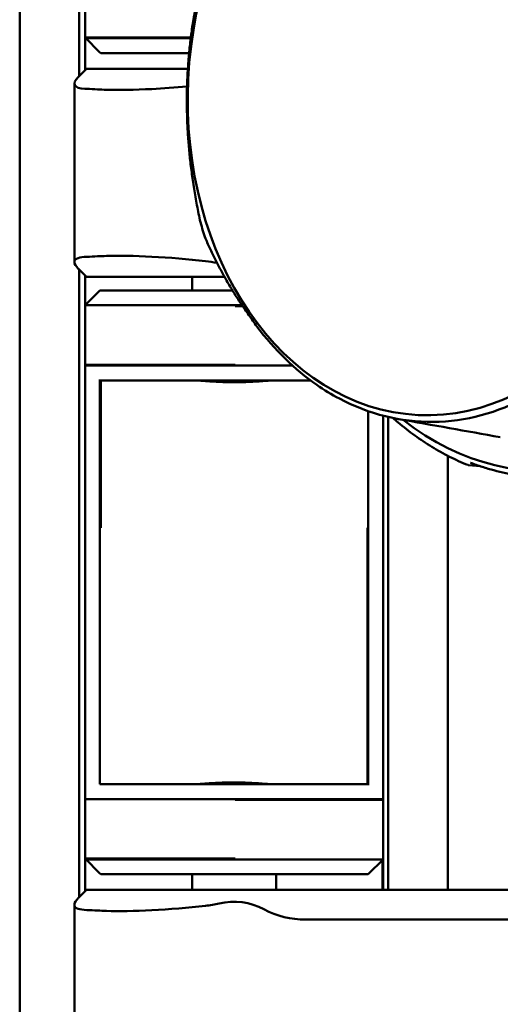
# Model space of a CAD drawing. Header units: millimetres. Extents: x 0 to 4878, y -120 to 1682.
# Tile 142 of 256: x 648 to 664, y 1306 to 1339. Entities that reach past the tile are written whole.
import ezdxf

# ---------------------------------------------------------------- set-up
doc = ezdxf.new("R2010")
doc.units = ezdxf.units.MM
doc.header["$LTSCALE"] = 2
doc.layers.add('Sichtbar (ISO)', color=7, linetype='Continuous', lineweight=50)

msp = doc.modelspace()

# ---------------------------------------------------------------- linework, layer by layer
at = {"layer": 'Sichtbar (ISO)'}
for p, q in [((647.8328, 1295.5386), (647.8328, 1345.5386)), ((649.8328, 1345.5386), (649.8328, 1337.5389)), ((650.0328, 1338.8386), (650.0328, 1340.8386)), ((653.5895, 1338.8386), (650.0328, 1338.8386)), ((650.5328, 1338.3386), (650.0328, 1338.8386)), ((650.0328, 1338.8386), (650.0328, 1337.7389)), ((653.5864, 1338.8136), (650.0578, 1338.8136)), ((650.5328, 1338.3386), (650.5578, 1338.3136)), ((653.5322, 1338.3136), (650.5578, 1338.3136)), ((649.8122, 1337.5183), (650.0828, 1337.7889)), ((650.0828, 1337.7889), (653.4908, 1337.7889)), ((649.6714, 1331.293), (649.6714, 1337.2848)), ((650.0828, 1330.7889), (649.8122, 1331.0595)), ((649.8328, 1331.0389), (649.8328, 1309.9389)), ((650.0328, 1330.8389), (650.0328, 1329.8386)), ((654.0828, 1330.7889), (650.0828, 1330.7889)), ((653.6328, 1330.7889), (653.6328, 1330.3386)), ((654.0828, 1330.7889), (654.724, 1330.7889)), ((650.0328, 1329.8386), (650.5328, 1330.3386)), ((650.5328, 1330.3386), (654.9888, 1330.3386)), ((650.0328, 1327.8386), (650.0328, 1329.8386)), ((650.0328, 1329.8386), (655.3095, 1329.8386)), ((655.0817, 1329.8136), (655.3263, 1329.8136)), ((650.0328, 1327.8386), (650.0328, 1322.3386)), ((655.0817, 1327.8386), (650.0328, 1327.8386)), ((657.0076, 1327.8136), (650.0578, 1327.8136)), ((650.5328, 1327.3386), (650.5328, 1322.3386)), ((650.5578, 1327.3136), (650.5578, 1322.3626)), ((657.6177, 1327.3136), (650.5578, 1327.3136)), ((659.5578, 1322.3136), (659.5578, 1326.2785)), ((660.0578, 1322.3136), (660.0578, 1326.1267)), ((660.2328, 1310.1889), (660.2328, 1326.0836)), ((662.2328, 1324.7791), (662.2328, 1310.1889)), ((662.9325, 1324.463), (663.3307, 1324.4261)), ((650.0328, 1318.7386), (650.0328, 1322.3386)), ((650.5328, 1318.7386), (650.5328, 1322.3386)), ((659.5328, 1322.3386), (659.5328, 1322.3626)), ((659.5328, 1322.3386), (659.5328, 1318.7386)), ((659.5578, 1318.7136), (659.5578, 1322.3136)), ((660.0578, 1318.7136), (660.0578, 1322.3136)), ((650.0328, 1318.7386), (650.0328, 1313.2386)), ((650.5328, 1318.7386), (650.5328, 1313.7386)), ((659.5328, 1313.7386), (659.5328, 1318.7386)), ((659.5578, 1313.7136), (659.5578, 1318.7136)), ((660.0578, 1313.2136), (660.0578, 1318.7136)), ((650.5328, 1313.7386), (659.5328, 1313.7386)), ((650.0328, 1313.2386), (660.0328, 1313.2386)), ((650.0328, 1311.2386), (650.0328, 1313.2386)), ((655.0817, 1313.2136), (660.0578, 1313.2136)), ((660.0578, 1311.2136), (660.0578, 1313.2136)), ((655.0817, 1311.2386), (650.0328, 1311.2386)), ((650.5328, 1310.7386), (650.0328, 1311.2386)), ((650.0328, 1311.2386), (650.0328, 1310.1389)), ((660.0578, 1311.2136), (650.0578, 1311.2136)), ((659.5578, 1310.7136), (660.0578, 1311.2136)), ((660.0578, 1311.2136), (660.0578, 1310.1889)), ((660.0328, 1310.1889), (660.0328, 1311.1886)), ((650.5328, 1310.7386), (650.5578, 1310.7136)), ((659.5578, 1310.7136), (650.5578, 1310.7136)), ((653.6328, 1310.7136), (653.6328, 1310.1889)), ((656.4578, 1310.1889), (656.4578, 1310.7136)), ((649.8122, 1309.9183), (650.0828, 1310.1889)), ((650.0828, 1310.1889), (654.0828, 1310.1889)), ((674.3442, 1310.1889), (654.0828, 1310.1889)), ((649.6714, 1303.693), (649.6714, 1309.6848)), ((674.3313, 1309.1889), (657.4514, 1309.1889))]:
    msp.add_line(p, q, dxfattribs=at)
for centre, radius, start, end in [((653.6397, 1327.3481), 4, 78.01596, 83.64055), ((662.9422, 1324.5629), 0.1, 247.90969, 264.65909), ((653.6397, 1313.6297), 4, 276.35945, 283.03799), ((655.0328, 1307.6139), 2.175, 62.13582, 103.03799), ((657.4514, 1312.1889), 3, 242.13582, 270)]:
    msp.add_arc(centre, radius, start, end, dxfattribs=at)
for centre, major_axis, ratio, start_param, end_param in [((665.793, 1336.8424), (0.6077, 12.5776), 0.7588802, 2.6478104, 6.7765556), ((649.7654, 1337.4542), (-0.0912, -0.1012), 0.0733365, 4.0945835, 4.2035799), ((654.7851, 1335.8631), (5.5, -1.1118), 0.1036332, 2.4976973, 2.6124425), ((662.4431, 1337.0043), (-0.5765, -11.9317), 0.7588802, 5.1176867, 5.1692362), ((654.785, 1332.7144), (5.4999, 1.1115), 0.1036023, 3.6707465, 3.785494), ((649.7639, 1331.1261), (-0.0939, 0.1046), 0.0749407, 2.0861352, 2.1921358), ((649.7654, 1309.8542), (-0.0912, -0.1012), 0.0733365, 4.0945729, 4.2035678), ((654.7851, 1308.2631), (5.5, -1.1118), 0.1036332, 2.4976973, 2.6124425)]:
    msp.add_ellipse(centre, major_axis=major_axis, ratio=ratio, start_param=start_param, end_param=end_param, dxfattribs=at)
msp.add_ellipse((661.7629, 1337.0371), major_axis=(0.526, 10.8873), ratio=0.7588802, dxfattribs=at)
for points, weights in [([(653.8946, 1332.7017), (652.9937, 1336.9625), (654.0155, 1341.1269)], [1.23096562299, 1.32029098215, 1.23096562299]), ([(654.0626, 1332.1335), (654.7143, 1330.5941), (655.8151, 1329.1268)], [1.2314661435, 1.2792749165, 1.27927488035])]:
    msp.add_rational_spline(points, weights, degree=2, dxfattribs=at)
for points, knots in [([(650.0955, 1337.1106), (650.0705, 1337.1112), (650.0466, 1337.1122), (649.8431, 1337.125), (649.7211, 1337.165), (649.6472, 1337.3018), (649.6953, 1337.3989), (649.8034, 1337.5094)], [-0.24525165, -0.24525165, -0.24525165, -0.24525165, -0.23081795, -0.23081795, -0.11540898, -0.11540898, 0, 0, 0, 0]), ([(653.4631, 1337.1918), (653.066, 1337.1558), (652.6627, 1337.1266), (651.6983, 1337.077), (651.166, 1337.0689), (650.6503, 1337.0841), (650.5501, 1337.0886), (650.4556, 1337.0944)], [-1.74893606, -1.74893606, -1.74893606, -1.74893606, -1.63263612, -1.63263612, -1.45494467, -1.45494467, -1.40931931, -1.40931931, -1.40931931, -1.40931931]), ([(649.8034, 1331.0684), (649.7241, 1331.1495), (649.6748, 1331.2256), (649.6683, 1331.3497), (649.715, 1331.3966), (649.8662, 1331.4492), (649.9664, 1331.464), (650.0955, 1331.4673)], [0.79425254, 0.79425254, 0.79425254, 0.79425254, 0.87851034, 0.87851034, 0.96600886, 0.96600886, 1.03670502, 1.03670502, 1.03670502, 1.03670502]), ([(650.4556, 1331.4834), (650.5501, 1331.4892), (650.6503, 1331.4937), (651.166, 1331.5089), (651.6983, 1331.5009), (652.8641, 1331.4408), (653.4977, 1331.3887), (654.0828, 1331.3235)], [-1.02320878, -1.02320878, -1.02320878, -1.02320878, -0.97758286, -0.97758286, -0.79989141, -0.79989141, -0.62219996, -0.62219996, -0.62219996, -0.62219996]), ([(655.8151, 1329.1268), (656.4027, 1328.3424), (657.0798, 1327.6808), (658.0728, 1326.9935), (658.3274, 1326.8386), (659.5865, 1326.1735), (660.6606, 1325.9066), (662.8288, 1325.9293), (663.9076, 1326.2188), (665.1818, 1326.9105), (665.4399, 1327.0709), (666.4496, 1327.7795), (667.1434, 1328.4559), (667.7528, 1329.2533)], [0.0000433, 0.0000433, 0.0000433, 0.0000433, 0.3349903, 0.3349903, 0.4462096, 0.4462096, 0.8730149, 0.8730149, 1.299822, 1.299822, 1.4110917, 1.4110917, 1.7461922, 1.7461922, 1.7461922, 1.7461922]), ([(656.4434, 1327.3136), (656.3723, 1327.3135), (656.2863, 1327.309), (656.0498, 1327.2934), (655.8697, 1327.2787), (655.4746, 1327.2563), (655.2596, 1327.2492), (654.8559, 1327.2492), (654.6409, 1327.2563), (654.2459, 1327.2787), (654.0658, 1327.2934), (653.8292, 1327.309), (653.7433, 1327.3135), (653.6721, 1327.3136)], [0.32829339, 0.32829339, 0.32829339, 0.32829339, 0.36846595, 0.36846595, 0.42902059, 0.42902059, 0.48957522, 0.48957522, 0.55012985, 0.55012985, 0.61068448, 0.61068448, 0.65085704, 0.65085704, 0.65085704, 0.65085704]), ([(655.0336, 1327.2742), (655.2352, 1327.2742), (655.4499, 1327.2813), (655.7605, 1327.299), (655.8681, 1327.3065), (655.9661, 1327.3136)], [0.000082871, 0.000082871, 0.000082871, 0.000082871, 0.060554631, 0.060554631, 0.095306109, 0.095306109, 0.095306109, 0.095306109]), ([(662.9046, 1324.4702), (662.698, 1324.554), (662.4938, 1324.6469), (662.091, 1324.8504), (661.8924, 1324.9609), (661.5016, 1325.1993), (661.3095, 1325.327), (660.9325, 1325.5991), (660.7476, 1325.7435), (660.507, 1325.9462), (660.4478, 1325.9974), (660.3889, 1326.0494)], [5.01717904, 5.01717904, 5.01717904, 5.01717904, 5.083386, 5.083386, 5.14959296, 5.14959296, 5.21579992, 5.21579992, 5.28200689, 5.28200689, 5.30387824, 5.30387824, 5.30387824, 5.30387824]), ([(662.996, 1324.5456), (662.9942, 1324.5463), (662.9931, 1324.5466), (662.9928, 1324.5466), (662.9928, 1324.5466), (662.9928, 1324.5466)], [0, 0, 0, 0, 0.0015088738, 0.0015088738, 0.001708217, 0.001708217, 0.001708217, 0.001708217]), ([(665, 1324.0739), (664.864, 1324.0867), (664.7282, 1324.1033), (664.4575, 1324.1439), (664.3226, 1324.168), (664.0537, 1324.2236), (663.9199, 1324.2551), (663.6534, 1324.3255), (663.5208, 1324.3644), (663.2572, 1324.4495), (663.1261, 1324.4958), (662.9959, 1324.5456)], [4.79168094, 4.79168094, 4.79168094, 4.79168094, 4.8336241, 4.8336241, 4.87556726, 4.87556726, 4.91751043, 4.91751043, 4.95945359, 4.95945359, 5.00139675, 5.00139675, 5.00139675, 5.00139675]), ([(656.4184, 1313.7386), (656.3473, 1313.7387), (656.2613, 1313.7432), (656.0248, 1313.7588), (655.8447, 1313.7735), (655.4496, 1313.7959), (655.2346, 1313.803), (654.8309, 1313.803), (654.6159, 1313.7959), (654.2209, 1313.7735), (654.0408, 1313.7588), (653.8042, 1313.7432), (653.7183, 1313.7387), (653.6471, 1313.7386)], [-0.65085704, -0.65085704, -0.65085704, -0.65085704, -0.61068448, -0.61068448, -0.55012985, -0.55012985, -0.48957522, -0.48957522, -0.42902059, -0.42902059, -0.36846595, -0.36846595, -0.32829339, -0.32829339, -0.32829339, -0.32829339]), ([(654.1244, 1313.7386), (654.2224, 1313.7457), (654.33, 1313.7533), (654.6331, 1313.7705), (654.8388, 1313.7775), (655.0336, 1313.778)], [0.883844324, 0.883844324, 0.883844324, 0.883844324, 0.918595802, 0.918595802, 0.976739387, 0.976739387, 0.976739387, 0.976739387]), ([(650.0955, 1309.5106), (649.9664, 1309.5139), (649.8662, 1309.5286), (649.715, 1309.5812), (649.6683, 1309.6282), (649.6748, 1309.7522), (649.7241, 1309.8283), (649.8034, 1309.9094)], [-1.03670463, -1.03670463, -1.03670463, -1.03670463, -0.96600886, -0.96600886, -0.87851034, -0.87851034, -0.79425253, -0.79425253, -0.79425253, -0.79425253]), ([(654.0828, 1309.6543), (653.4977, 1309.5891), (652.8641, 1309.537), (651.6983, 1309.477), (651.166, 1309.4689), (650.6503, 1309.4841), (650.5501, 1309.4886), (650.4556, 1309.4944)], [-1.81032757, -1.81032757, -1.81032757, -1.81032757, -1.63263612, -1.63263612, -1.45494467, -1.45494467, -1.40931931, -1.40931931, -1.40931931, -1.40931931])]:
    msp.add_open_spline(points, degree=3, knots=knots, dxfattribs=at)
msp.add_open_spline([(664, 1325.4047), (662.8653, 1325.6078), (661.7228, 1325.8113), (660.5686, 1326.0151)], degree=3, dxfattribs=at)

doc.saveas('drawing.dxf')
